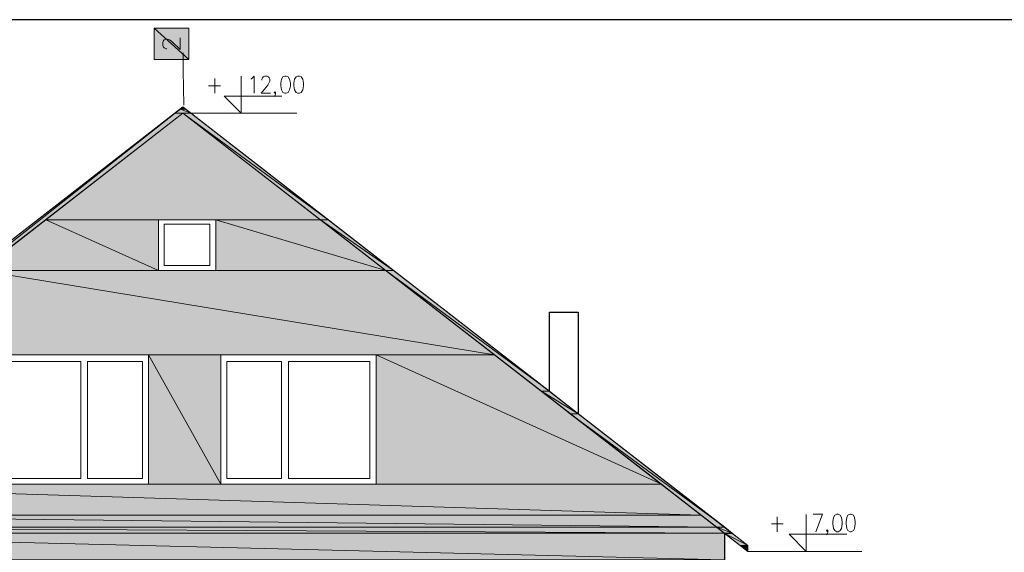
# Model space of a CAD drawing. Header units: centimetres. Extents: x -16053 to 7031, y -7778 to 254.
# Tile 229 of 256: x -1142 to 0, y -621 to -3. Entities that reach past the tile are written whole.
import ezdxf

# ---------------------------------------------------------------- set-up
doc = ezdxf.new("R2010")
doc.units = ezdxf.units.CM
doc.header["$MEASUREMENT"] = 0
doc.layers.get('0').update_dxf_attribs({"linetype": 'CONTINUOUS'})
doc.layers.add('OPISY ELEKTRYCZNE', color=120, linetype='CONTINUOUS')

msp = doc.modelspace()

# ---------------------------------------------------------------- hatches: boundary and pattern name
at = {"true_color": 0xffffff}
h = msp.add_hatch(color=7, dxfattribs=at)
h.paths.add_polyline_path([(-985.975, -49.38), (-945.788, -49.38), (-985.975, -12.83)])
h.paths.add_polyline_path([(-945.788, -49.38), (-985.975, -12.83), (-945.788, -12.83)])
at = {"true_color": 0xe0e2df}
h = msp.add_hatch(color=254, dxfattribs=at)
h.paths.add_polyline_path([(-1516.516, -541.718), (-1507.255, -541.718), (-961.499, -111.563)])
h.paths.add_polyline_path([(-1507.255, -541.718), (-961.499, -111.563), (-952.568, -111.563)])
for points in [[(-952.568, -111.563), (-1111.83, -235.102), (-792.976, -235.102)], [(-952.568, -104.286), (-955.545, -106.932), (-949.592, -106.932)], [(-306.096, -612.831), (-297.165, -612.831), (-297.165, -618.289)]]:
    msp.add_hatch(color=254, dxfattribs=at).paths.add_polyline_path(points)
h = msp.add_hatch(color=254, dxfattribs=at)
h.paths.add_polyline_path([(-961.499, -111.563), (-943.307, -111.563), (-955.545, -106.932)])
h.paths.add_polyline_path([(-943.307, -111.563), (-955.545, -106.932), (-949.592, -106.932)])
h = msp.add_hatch(color=254, dxfattribs=at)
h.paths.add_polyline_path([(-792.976, -235.102), (-784.046, -235.102), (-952.568, -111.563)])
h.paths.add_polyline_path([(-784.046, -235.102), (-952.568, -111.563), (-943.307, -111.563)])
h = msp.add_hatch(color=254, dxfattribs=at)
h.paths.add_polyline_path([(-1187.574, -293.977), (-981.014, -293.977), (-1111.83, -235.102)])
h.paths.add_polyline_path([(-981.014, -293.977), (-1111.83, -235.102), (-981.014, -235.102)])
h = msp.add_hatch(color=254, dxfattribs=at)
h.paths.add_polyline_path([(-914.531, -293.977), (-717.232, -293.977), (-914.531, -235.102)])
h.paths.add_polyline_path([(-717.232, -293.977), (-914.531, -235.102), (-792.976, -235.102)])
h = msp.add_hatch(color=254, dxfattribs=at)
h.paths.add_polyline_path([(-717.232, -293.977), (-708.301, -293.977), (-792.976, -235.102)])
h.paths.add_polyline_path([(-708.301, -293.977), (-792.976, -235.102), (-784.046, -235.102)])
h = msp.add_hatch(color=254, dxfattribs=at)
h.paths.add_polyline_path([(-1313.76, -391.883), (-591.046, -391.883), (-1187.574, -293.977)])
h.paths.add_polyline_path([(-591.046, -391.883), (-1187.574, -293.977), (-717.232, -293.977)])
h = msp.add_hatch(color=254, dxfattribs=at)
h.paths.add_polyline_path([(-536.802, -433.724), (-527.54, -433.724), (-717.232, -293.977)])
h.paths.add_polyline_path([(-527.54, -433.724), (-717.232, -293.977), (-708.301, -293.977)])
h = msp.add_hatch(color=254, dxfattribs=at)
h.paths.add_polyline_path([(-992.756, -541.718), (-908.577, -541.718), (-992.756, -391.883)])
h.paths.add_polyline_path([(-908.577, -541.718), (-992.756, -391.883), (-908.577, -391.883)])
h = msp.add_hatch(color=254, dxfattribs=at)
h.paths.add_polyline_path([(-728.643, -541.718), (-397.551, -541.718), (-728.643, -391.883)])
h.paths.add_polyline_path([(-397.551, -541.718), (-728.643, -391.883), (-591.046, -391.883)])
h = msp.add_hatch(color=254, dxfattribs=at)
h.paths.add_polyline_path([(-503.395, -460.02), (-494.133, -460.02), (-536.802, -433.724)])
h.paths.add_polyline_path([(-494.133, -460.02), (-536.802, -433.724), (-527.54, -433.724)])
h = msp.add_hatch(color=254, dxfattribs=at)
h.paths.add_polyline_path([(-333.218, -591.662), (-323.957, -591.662), (-503.395, -460.02)])
h.paths.add_polyline_path([(-323.957, -591.662), (-503.395, -460.02), (-494.133, -460.02)])
h = msp.add_hatch(color=254, dxfattribs=at)
h.paths.add_polyline_path([(-1553.727, -577.605), (-351.41, -577.605), (-1507.255, -541.718)])
h.paths.add_polyline_path([(-351.41, -577.605), (-1507.255, -541.718), (-397.551, -541.718)])
h = msp.add_hatch(color=254, dxfattribs=at)
h.paths.add_polyline_path([(-1571.919, -591.662), (-333.218, -591.662), (-1553.727, -577.605)])
h.paths.add_polyline_path([(-333.218, -591.662), (-1553.727, -577.605), (-351.41, -577.605)])
h = msp.add_hatch(color=254, dxfattribs=at)
h.paths.add_polyline_path([(-1580.519, -598.443), (-324.288, -598.443), (-1571.919, -591.662)])
h.paths.add_polyline_path([(-324.288, -598.443), (-1571.919, -591.662), (-333.218, -591.662)])
h = msp.add_hatch(color=254, dxfattribs=at)
h.paths.add_polyline_path([(-324.288, -598.443), (-315.357, -598.443), (-333.218, -591.662)])
h.paths.add_polyline_path([(-315.357, -598.443), (-333.218, -591.662), (-323.957, -591.662)])
h = msp.add_hatch(color=254, dxfattribs=at)
h.paths.add_polyline_path([(-1580.519, -629.369), (-324.288, -629.369), (-1580.519, -598.443)])
h.paths.add_polyline_path([(-324.288, -629.369), (-1580.519, -598.443), (-324.288, -598.443)])
h = msp.add_hatch(color=254, dxfattribs=at)
h.paths.add_polyline_path([(-323.957, -598.774), (-315.026, -598.774), (-324.288, -598.443)])
h.paths.add_polyline_path([(-315.026, -598.774), (-324.288, -598.443), (-315.357, -598.443)])
h = msp.add_hatch(color=254, dxfattribs=at)
h.paths.add_polyline_path([(-306.096, -612.831), (-297.165, -612.831), (-323.957, -598.774)])
h.paths.add_polyline_path([(-297.165, -612.831), (-323.957, -598.774), (-315.026, -598.774)])
h = msp.add_hatch(color=254, dxfattribs=at)
h.paths.add_polyline_path([(-306.096, -612.831), (-298.819, -618.289), (-297.165, -618.289)])
h.paths.add_polyline_path([(-298.819, -618.289), (-297.165, -618.289), (-297.165, -619.612)])

# ---------------------------------------------------------------- linework, layer by layer
at = {"color": 7, "linetype": 'Continuous', "lineweight": 5, "true_color": 0xffffff}
for points in [[(-985.975, -49.38), (-945.788, -49.38), (-985.975, -12.83)], [(-945.788, -49.38), (-985.975, -12.83), (-945.788, -12.83)]]:
    msp.add_lwpolyline(points, close=True, dxfattribs=at)
at = {"color": 5, "linetype": 'Continuous', "lineweight": 18}
for points in [[(-971.256, -36.976), (-972.083, -36.976), (-974.233, -35.818), (-975.06, -34.826), (-975.887, -33.172), (-975.887, -29.368), (-975.06, -27.219), (-974.233, -26.392), (-972.083, -25.565), (-970.43, -25.565), (-968.28, -26.392), (-965.634, -28.211), (-956.041, -37.803), (-956.041, -24.242)], [(-951.742, -102.301), (-952.238, -61.948), (-952.238, -41.607)]]:
    msp.add_lwpolyline(points, dxfattribs=at)
at = {"color": 252, "linetype": 'Continuous', "lineweight": 5, "true_color": 0x989898}
for points in [[(-837.794, -91.717), (-904.773, -91.717), (-884.928, -111.563), (-884.928, -68.398)], [(-182.391, -599.766), (-249.37, -599.766), (-229.525, -619.612), (-229.525, -576.778)]]:
    msp.add_lwpolyline(points, dxfattribs=at)
at = {"color": 7, "linetype": 'Continuous', "lineweight": 9}
for points in [[(-873.847, -72.202), (-872.524, -71.375), (-870.044, -68.398), (-870.044, -88.244)], [(-861.113, -73.029), (-861.113, -72.202), (-860.286, -70.548), (-859.459, -69.225), (-858.136, -68.398), (-854.829, -68.398), (-853.505, -69.225), (-852.679, -70.548), (-851.852, -72.202), (-851.852, -74.352), (-852.679, -76.006), (-854.332, -78.983), (-861.94, -88.244), (-851.025, -88.244)], [(-922.965, -79.81), (-908.908, -79.81), (-908.908, -79.81)], [(-915.689, -71.375), (-915.689, -88.244), (-915.689, -88.244)], [(-845.071, -87.417), (-845.898, -88.244), (-846.725, -87.417), (-845.898, -86.59), (-845.071, -87.417), (-845.071, -89.567), (-845.898, -91.221), (-846.725, -92.048)], [(-263.262, -579.424), (-263.262, -596.789), (-263.262, -596.789)], [(-221.421, -576.447), (-210.837, -576.447), (-218.444, -596.789)], [(-270.043, -587.859), (-256.482, -587.859), (-256.482, -587.859)], [(-204.552, -595.466), (-205.379, -596.789), (-206.206, -595.466), (-205.379, -594.639), (-204.552, -595.466), (-204.552, -597.616), (-205.379, -599.27), (-206.206, -600.593)]]:
    msp.add_lwpolyline(points, dxfattribs=at)
for points in [[(-834.487, -68.398), (-836.637, -69.225), (-838.29, -72.202), (-839.117, -76.833), (-839.117, -79.81), (-838.29, -84.44), (-836.637, -87.417), (-834.487, -88.244), (-832.833, -88.244), (-830.683, -87.417), (-829.029, -84.44), (-828.037, -79.81), (-828.037, -76.833), (-829.029, -72.202), (-830.683, -69.225), (-832.833, -68.398)], [(-819.272, -68.398), (-821.422, -69.225), (-823.075, -72.202), (-823.902, -76.833), (-823.902, -79.81), (-823.075, -84.44), (-821.422, -87.417), (-819.272, -88.244), (-817.453, -88.244), (-815.468, -87.417), (-813.649, -84.44), (-812.822, -79.81), (-812.822, -76.833), (-813.649, -72.202), (-815.468, -69.225), (-817.453, -68.398)], [(-193.968, -576.447), (-196.448, -577.605), (-197.771, -580.251), (-198.598, -585.213), (-198.598, -587.859), (-197.771, -592.986), (-196.448, -595.466), (-193.968, -596.789), (-192.645, -596.789), (-190.164, -595.466), (-188.841, -592.986), (-188.014, -587.859), (-188.014, -585.213), (-188.841, -580.251), (-190.164, -577.605), (-192.645, -576.447)], [(-178.587, -576.447), (-181.233, -577.605), (-182.391, -580.251), (-183.383, -585.213), (-183.383, -587.859), (-182.391, -592.986), (-181.233, -595.466), (-178.587, -596.789), (-177.43, -596.789), (-174.784, -595.466), (-173.626, -592.986), (-172.799, -587.859), (-172.799, -585.213), (-173.626, -580.251), (-174.784, -577.605), (-177.43, -576.447)]]:
    msp.add_lwpolyline(points, close=True, dxfattribs=at)
at = {"color": 8, "linetype": 'Continuous', "lineweight": 18, "true_color": 0x767676}
for points in [[(-1607.476, -612.831), (-952.568, -104.286), (-324.288, -591.662)], [(-1607.476, -619.612), (-952.568, -111.563), (-324.288, -598.443)], [(-952.568, -104.286), (-297.165, -612.831), (-297.165, -612.831)], [(-952.568, -111.563), (-297.165, -619.612), (-297.165, -619.612)], [(-297.165, -619.612), (-297.165, -612.831), (-297.165, -612.831)]]:
    msp.add_lwpolyline(points, dxfattribs=at)
at = {"color": 254, "linetype": 'Continuous', "lineweight": 5, "true_color": 0xe0e2df}
for points in [[(-1516.516, -541.718), (-1507.255, -541.718), (-961.499, -111.563)], [(-1507.255, -541.718), (-961.499, -111.563), (-952.568, -111.563)], [(-952.568, -111.563), (-1111.83, -235.102), (-792.976, -235.102)], [(-961.499, -111.563), (-943.307, -111.563), (-955.545, -106.932)], [(-952.568, -104.286), (-955.545, -106.932), (-949.592, -106.932)], [(-943.307, -111.563), (-955.545, -106.932), (-949.592, -106.932)], [(-792.976, -235.102), (-784.046, -235.102), (-952.568, -111.563)], [(-784.046, -235.102), (-952.568, -111.563), (-943.307, -111.563)], [(-1187.574, -293.977), (-981.014, -293.977), (-1111.83, -235.102)], [(-981.014, -293.977), (-1111.83, -235.102), (-981.014, -235.102)], [(-914.531, -293.977), (-717.232, -293.977), (-914.531, -235.102)], [(-717.232, -293.977), (-914.531, -235.102), (-792.976, -235.102)], [(-717.232, -293.977), (-708.301, -293.977), (-792.976, -235.102)], [(-708.301, -293.977), (-792.976, -235.102), (-784.046, -235.102)], [(-1313.76, -391.883), (-591.046, -391.883), (-1187.574, -293.977)], [(-591.046, -391.883), (-1187.574, -293.977), (-717.232, -293.977)], [(-536.802, -433.724), (-527.54, -433.724), (-717.232, -293.977)], [(-527.54, -433.724), (-717.232, -293.977), (-708.301, -293.977)], [(-992.756, -541.718), (-908.577, -541.718), (-992.756, -391.883)], [(-908.577, -541.718), (-992.756, -391.883), (-908.577, -391.883)], [(-728.643, -541.718), (-397.551, -541.718), (-728.643, -391.883)], [(-397.551, -541.718), (-728.643, -391.883), (-591.046, -391.883)], [(-503.395, -460.02), (-494.133, -460.02), (-536.802, -433.724)], [(-494.133, -460.02), (-536.802, -433.724), (-527.54, -433.724)], [(-333.218, -591.662), (-323.957, -591.662), (-503.395, -460.02)], [(-323.957, -591.662), (-503.395, -460.02), (-494.133, -460.02)], [(-1553.727, -577.605), (-351.41, -577.605), (-1507.255, -541.718)], [(-351.41, -577.605), (-1507.255, -541.718), (-397.551, -541.718)], [(-1571.919, -591.662), (-333.218, -591.662), (-1553.727, -577.605)], [(-333.218, -591.662), (-1553.727, -577.605), (-351.41, -577.605)], [(-1580.519, -598.443), (-324.288, -598.443), (-1571.919, -591.662)], [(-324.288, -598.443), (-1571.919, -591.662), (-333.218, -591.662)], [(-324.288, -598.443), (-315.357, -598.443), (-333.218, -591.662)], [(-315.357, -598.443), (-333.218, -591.662), (-323.957, -591.662)], [(-1580.519, -629.369), (-324.288, -629.369), (-1580.519, -598.443)], [(-324.288, -629.369), (-1580.519, -598.443), (-324.288, -598.443)], [(-323.957, -598.774), (-315.026, -598.774), (-324.288, -598.443)], [(-315.026, -598.774), (-324.288, -598.443), (-315.357, -598.443)], [(-306.096, -612.831), (-297.165, -612.831), (-323.957, -598.774)], [(-297.165, -612.831), (-323.957, -598.774), (-315.026, -598.774)], [(-306.096, -612.831), (-298.819, -618.289), (-297.165, -618.289)], [(-306.096, -612.831), (-297.165, -612.831), (-297.165, -618.289)], [(-298.819, -618.289), (-297.165, -618.289), (-297.165, -619.612)]]:
    msp.add_lwpolyline(points, close=True, dxfattribs=at)
at = {"color": 7, "linetype": 'Continuous', "lineweight": 18}
for points in [[(-952.568, -111.563), (-820.429, -111.563), (-820.429, -111.563)], [(-297.165, -619.612), (-165.191, -619.612), (-165.191, -619.612)]]:
    msp.add_lwpolyline(points, dxfattribs=at)
at = {"color": 8, "linetype": 'Continuous', "lineweight": 18, "true_color": 0x767676}
for points in [[(-981.014, -235.102), (-914.531, -235.102), (-914.531, -293.977), (-981.014, -293.977)], [(-974.233, -240.229), (-921.312, -240.229), (-921.312, -288.024), (-974.233, -288.024)], [(-1173.186, -541.718), (-992.756, -541.718), (-992.756, -391.883), (-1173.186, -391.883)], [(-1071.146, -535.268), (-1165.579, -535.268), (-1165.579, -399.49), (-1071.146, -399.49)], [(-999.537, -399.49), (-1063.539, -399.49), (-1063.539, -535.268), (-999.537, -535.268)], [(-728.643, -541.718), (-908.577, -541.718), (-908.577, -391.883), (-728.643, -391.883)], [(-901.797, -399.49), (-838.29, -399.49), (-838.29, -535.268), (-901.797, -535.268)], [(-830.187, -535.268), (-735.755, -535.268), (-735.755, -399.49), (-830.187, -399.49)]]:
    msp.add_lwpolyline(points, close=True, dxfattribs=at)
at = {"color": 7, "linetype": 'Continuous', "lineweight": 25}
msp.add_lwpolyline([(-527.54, -433.724), (-527.54, -342.269), (-494.133, -342.269), (-494.133, -460.02)], dxfattribs=at)
at = {"color": 7, "linetype": 'Continuous', "lineweight": 30}
msp.add_lwpolyline([(-324.288, -598.443), (-324.288, -1313.549), (-324.288, -642.434)], dxfattribs=at)
at = {"layer": 'OPISY ELEKTRYCZNE', "linetype": 'ByBlock'}
msp.add_lwpolyline([(-1800.027, -1378.644), (2695.267, -1378.644), (2695.267, -3.091), (-1800.027, -3.091)], close=True, dxfattribs=at)

doc.saveas('drawing.dxf')
